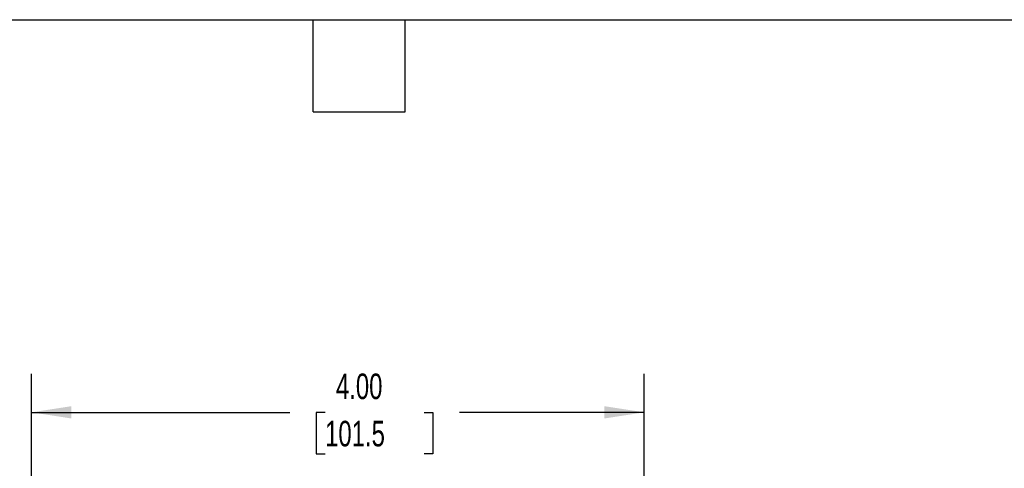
# Model space of a CAD drawing. Header units: inches. Extents: x 0.5 to 21.5, y 0.5 to 16.5.
# Tile 7 of 11: x 8.8 to 15.2, y 13.6 to 16.5. Entities that reach past the tile are written whole.
import ezdxf

# ---------------------------------------------------------------- set-up
doc = ezdxf.new("R2010")
doc.units = ezdxf.units.IN
doc.header["$LTSCALE"] = 2
doc.header["$MEASUREMENT"] = 0
doc.layers.add('DIMENSIONS', color=140, linetype='Continuous', lineweight=25)
doc.layers.add('TEXT', color=140, linetype='Continuous', lineweight=25)
doc.styles.add('SLDTEXTSTYLE0', font='TXT', dxfattribs={"width": 0.7})
doc.dimstyles.new('SLDDIMSTYLE1', dxfattribs={"dimtxt": 0.169922, "dimasz": 0.26, "dimexe": 0, "dimexo": 0.0625, "dimgap": 0.04248, "dimtad": 0, "dimtih": 1, "dimtoh": 1, "dimrnd": 1e-09, "dimzin": 4, "dimdsep": 46, "dimtxsty": 'SLDTEXTSTYLE0', "dimsah": 1, "dimcen": 0.09, "dimadec": 0, "dimazin": 1, "dimtfac": 1, "dimtofl": 0, "dimtmove": 0, "dimatfit": 3, "dimfxl": 0, "dimfrac": 2, "dimtolj": 1, "dimtzin": 12, "dimarcsym": 0})

# ---------------------------------------------------------------- blocks, each defined once
blk = doc.blocks.new('_D_3')
at = {"layer": 'DIMENSIONS'}
for p, q in [((8.862, 12.6811), (8.862, 14.1909)), ((12.8588, 12.7811), (12.8588, 14.1909)), ((8.862, 13.9409), (10.5463, 13.9409)), ((10.7766, 13.9409), (10.7195, 13.9409)), ((10.7195, 13.9409), (10.7195, 13.6709)), ((11.4229, 13.9409), (11.4799, 13.9409)), ((11.4799, 13.9409), (11.4799, 13.6709)), ((12.8588, 13.9409), (11.6531, 13.9409)), ((10.7195, 13.6709), (10.7766, 13.6709)), ((11.4799, 13.6709), (11.4229, 13.6709))]:
    blk.add_line(p, q, dxfattribs=at)
for points in [[(8.862, 13.9409), (9.122, 13.9009), (9.122, 13.9809)], [(12.8588, 13.9409), (12.5988, 13.9809), (12.5988, 13.9009)]]:
    blk.add_solid(points, dxfattribs=at)
at = {"layer": 'DIMENSIONS', "char_height": 0.16667, "attachment_point": 1, "style": 'SLDTEXTSTYLE0'}
for s, insert in [('4.00', (10.8473, 14.1938)), ('101.5', (10.7766, 13.8857))]:
    blk.add_mtext(s, dxfattribs=dict(at, insert=insert))

msp = doc.modelspace()

# ---------------------------------------------------------------- linework, layer by layer
at = {"layer": 'TEXT'}
for p, q in [((0.5, 16.5), (21.5, 16.5)), ((10.7, 15.9), (10.7, 16.5)), ((11.3, 15.9), (11.3, 16.5)), ((10.7, 15.9), (11.3, 15.9))]:
    msp.add_line(p, q, dxfattribs=at)

# ---------------------------------------------------------------- dimensions: what is measured, and where the dimension line sits
at = {"layer": 'DIMENSIONS'}
dim = msp.add_linear_dim(base=(8.862, 13.9409), p1=(12.8588, 12.6811), p2=(8.862, 12.5811), angle=0, dimstyle='SLDDIMSTYLE1', dxfattribs=at)
dim.commit()
dim.dimension.update_dxf_attribs({"geometry": '_D_3', "text_midpoint": (11.0997, 13.9409), "dimtype": 160})

doc.saveas('drawing.dxf')
